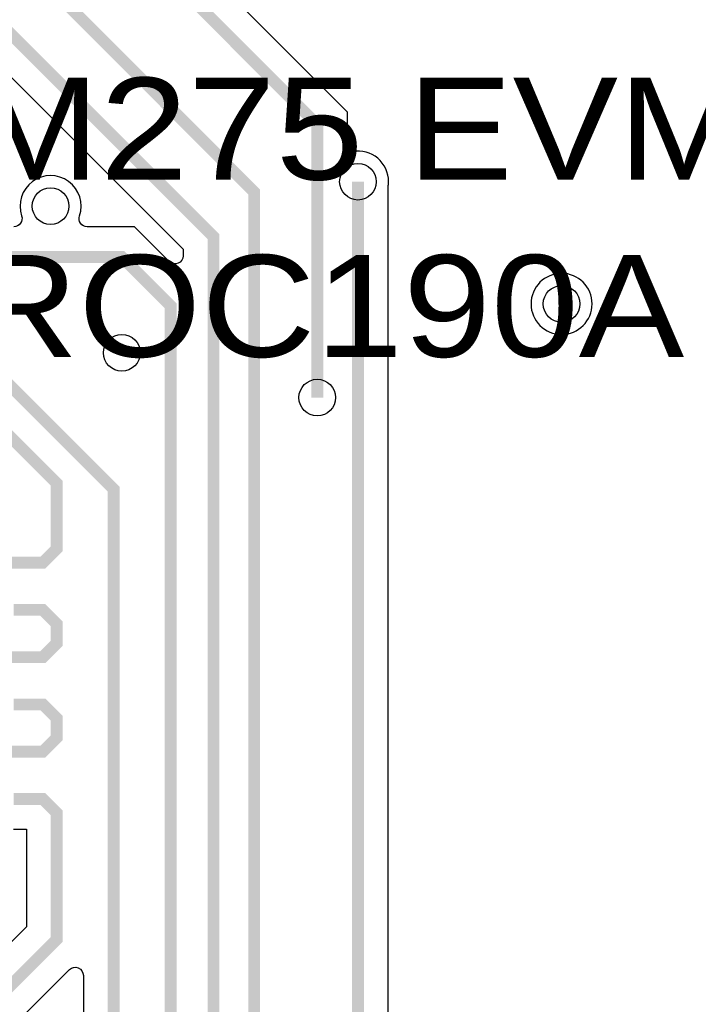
# Model space of a CAD drawing. Extents: x -394 to 5394, y -1015 to 7151.
# Tile 52 of 80: x 851 to 1184, y 4930 to 5414. Entities that reach past the tile are written whole.
import ezdxf

# ---------------------------------------------------------------- set-up
doc = ezdxf.new("R2010")
doc.units = 0
for name, color, linetype in [('BG_SILKSCREEN_TOP', 3, 'CONTINUOUS'), ('ET_TOP', 132, 'CONTINUOUS'), ('VC_TOP', 132, 'CONTINUOUS')]:
    doc.layers.add(name, color=color, linetype=linetype)

msp = doc.modelspace()

# ---------------------------------------------------------------- linework, layer by layer
at = {"layer": 'ET_TOP'}
for points in [[(1031.9002, 4884.8281), (1031.9002, 5332.2674), (1031.912, 5332.3754, 0.463846), (1016.1317, 5348.975, -0.431276), (1011.9002, 5352.9683), (1011.9002, 5368.1719), (741.4619, 5638.6102)], [(745.8281, 5486.0998), (931.0998, 5300.8281), (931.0998, 5297.6291, -0.668175), (924.2714, 5294.8007), (907.1719, 5311.9002), (883.9944, 5311.9002, -0.513522), (880.2062, 5317.1844, 1.39487), (851.7938, 5317.1844, -0.513522), (848.0056, 5311.9002)], [(832.7612, 4904.6891), (875.2714, 4947.1993, -0.668175), (882.0998, 4944.3709), (882.0998, 4926.1719)]]:
    msp.add_lwpolyline(points, format="xyb", dxfattribs=at)
at = {"layer": 'ET_TOP', "const_width": 5.8}
for points in [[(997, 5228), (997, 5362), (735.29, 5623.71), (512.59, 5623.71)], [(650, 3090), (650, 3144), (523, 3271), (481, 3271), (398, 3354), (398, 3714), (595, 3911), (595, 4269), (694.6, 4368.6), (694.6, 4620.4), (676, 4639), (676, 4699.5162), (730.4838, 4754), (825.0324, 4754), (966, 4894.9676), (966, 5329), (702.79, 5592.21), (512.59, 5592.21)], [(512.59, 5560.72), (658.28, 5560.72), (718, 5501), (752, 5501), (946, 5307), (946, 4894.4838), (819.5162, 4768), (724.9676, 4768), (658, 4701.0324), (658, 4637), (680, 4615), (680, 4374), (575, 4269), (575, 3913), (377, 3715), (377, 3344), (480, 3241), (519, 3241), (533.5, 3226.5)], [(741, 4797), (829, 4797), (925, 4893), (925, 5273), (901, 5297), (812, 5297), (674.27, 5434.73), (512.59, 5434.73)], [(677, 4789), (716, 4828), (805, 4828), (897, 4920), (897, 5183), (676.76, 5403.24), (512.59, 5403.24)], [(1017, 5334), (1017, 4891), (866, 4740), (736, 4740), (704, 4708), (704, 4671)], [(845.8, 5146.9886), (862.2049, 5146.9886), (869, 5153.7837), (869, 5186), (743, 5312)], [(845.8, 5100.5886), (862.2049, 5100.5886), (869, 5107.3837), (869, 5116.9935), (862.2049, 5123.7886), (847.7951, 5123.7886)], [(845.8, 5054.1886), (862.2049, 5054.1886), (869, 5060.9837), (869, 5070.5935), (862.2049, 5077.3886), (847.7951, 5077.3886)], [(821, 4914), (869, 4962), (869, 5024.1935), (862.2049, 5030.9886), (847.7951, 5030.9886)]]:
    msp.add_lwpolyline(points, dxfattribs=at)
at = {"layer": 'ET_TOP'}
msp.add_lwpolyline([(1132.0002, 5274, 1), (1101.9998, 5274, 1)], format="xyb", close=True, dxfattribs=at)
msp.add_lwpolyline([(847.7951, 5016.0884), (854.0998, 5016.0884), (854.0998, 4968.1719), (811.6891, 4925.7612)], dxfattribs=at)
at = {"layer": 'VC_TOP'}
for centre in [(1017, 5334), (866, 5322), (1117, 5274), (901, 5250), (997, 5228)]:
    msp.add_circle(centre, 9, dxfattribs=at)

# ---------------------------------------------------------------- texts
at = {"layer": 'BG_SILKSCREEN_TOP', "width": 1.16}
for s, p in [('AM275 EVM', (773.975, 5335)), ('PROC190A', (771.975, 5248))]:
    msp.add_text(s, height=50, dxfattribs=at).set_placement(p)

doc.saveas('drawing.dxf')
